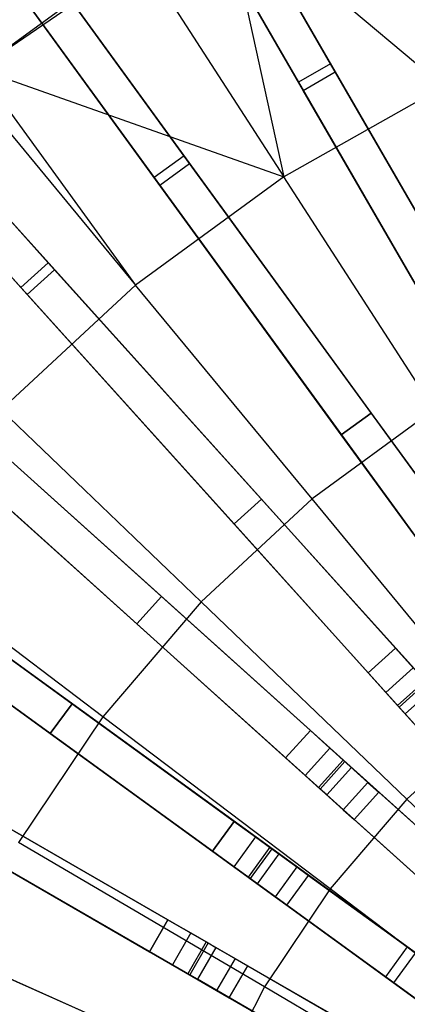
# Model space of a CAD drawing. Extents: x 0.4 to 55.5, y 0.4 to 55.5.
# Tile 42 of 103: x 23.4 to 24.9, y 29.9 to 34. Entities that reach past the tile are written whole.
import ezdxf

# ---------------------------------------------------------------- set-up
doc = ezdxf.new("R2010")
doc.units = 0
doc.header["$LTSCALE"] = 2.54
doc.layers.get('0').update_dxf_attribs({"color": 13, "linetype": 'CONTINUOUS'})

# ---------------------------------------------------------------- blocks, each defined once
blk = doc.blocks.new('M_STL')
at = {"color": 0}
for p, q in [((24.6329, 33.7716, 31.202), (22.9286, 36.7236, 30.6818)), ((24.6329, 33.7716, 31.202), (22.9286, 36.7236, 30.6818)), ((24.6521, 33.7383, 31.3579), (22.947, 36.6917, 30.841)), ((24.6521, 33.7383, 31.3579), (22.947, 36.6917, 30.841)), ((22.7987, 36.6486, 30.6818), (24.503, 33.6966, 31.202)), ((22.7987, 36.6486, 30.6818), (24.503, 33.6966, 31.202)), ((24.5222, 33.6633, 31.3579), (22.8171, 36.6167, 30.841)), ((24.5222, 33.6633, 31.3579), (22.8171, 36.6167, 30.841)), ((24.0382, 33.3976, 31.2017), (22.0343, 36.1556, 30.6813)), ((24.0382, 33.3976, 31.2017), (22.0343, 36.1556, 30.6813)), ((24.0608, 33.3664, 31.3576), (22.056, 36.1258, 30.8404)), ((24.0608, 33.3664, 31.3576), (22.056, 36.1258, 30.8404)), ((21.913, 36.0675, 30.6813), (23.9168, 33.3094, 31.2017)), ((21.913, 36.0675, 30.6813), (23.9168, 33.3094, 31.2017)), ((23.9395, 33.2783, 31.3576), (21.9347, 36.0376, 30.8404)), ((23.9395, 33.2783, 31.3576), (21.9347, 36.0376, 30.8404)), ((23.4864, 32.9624, 31.2016), (21.2051, 35.4961, 30.6811)), ((23.4864, 32.9624, 31.2016), (21.2051, 35.4961, 30.6811)), ((23.5122, 32.9338, 31.3575), (21.2298, 35.4687, 30.8402)), ((23.5122, 32.9338, 31.3575), (21.2298, 35.4687, 30.8402)), ((21.0936, 35.3957, 30.6811), (23.3749, 32.8621, 31.2016)), ((21.0936, 35.3957, 30.6811), (23.3749, 32.8621, 31.2016)), ((23.4007, 32.8334, 31.3575), (21.1183, 35.3683, 30.8402)), ((23.4007, 32.8334, 31.3575), (21.1183, 35.3683, 30.8402)), ((24.0867, 34.7177, 2.1748), (25.2785, 32.6534, 2.0501)), ((24.0867, 34.7177, 2.1748), (25.2785, 32.6534, 2.0501)), ((24.0905, 34.711, 2.3247), (25.2785, 32.6534, 2.2001)), ((24.0905, 34.711, 2.3247), (25.2785, 32.6534, 2.2001)), ((23.9568, 34.6427, 2.1748), (25.1486, 32.5784, 2.0501)), ((23.9568, 34.6427, 2.1748), (25.1486, 32.5784, 2.0501)), ((25.1486, 32.5784, 2.2001), (23.9606, 34.636, 2.3247)), ((25.1486, 32.5784, 2.2001), (23.9606, 34.636, 2.3247)), ((23.2024, 33.751, 202.0566), (24.1984, 34.4328, 202.0566)), ((23.2024, 33.751, 202.0566), (24.1984, 34.4328, 202.0566)), ((24.1984, 34.4328, 200.8566), (24.4435, 33.311, 200.306)), ((24.1984, 34.4328, 200.8566), (24.4435, 33.311, 200.306)), ((24.1984, 34.4328, 200.8566), (25.0926, 33.6785, 200.306)), ((24.1984, 34.4328, 200.8566), (25.0926, 33.6785, 200.306)), ((23.3973, 34.2797, 2.1748), (24.7985, 32.3511, 2.0501)), ((23.3973, 34.2797, 2.1748), (24.7985, 32.3511, 2.0501)), ((23.4018, 34.2735, 2.3247), (24.7985, 32.3511, 2.2001)), ((23.4018, 34.2735, 2.3247), (24.7985, 32.3511, 2.2001)), ((23.2024, 33.751, 200.8566), (23.8543, 34.2235, 200.8566)), ((23.2024, 33.751, 202.0566), (23.8543, 34.2235, 200.8566)), ((23.2024, 33.751, 200.8566), (23.8543, 34.2235, 200.8566)), ((23.2024, 33.751, 202.0566), (23.8543, 34.2235, 200.8566)), ((23.8543, 34.2235, 200.8566), (24.4435, 33.311, 200.306)), ((23.8543, 34.2235, 200.8566), (24.4435, 33.311, 200.306)), ((23.2759, 34.1915, 2.1748), (24.6772, 32.2629, 2.0501)), ((23.2759, 34.1915, 2.1748), (24.6772, 32.2629, 2.0501)), ((24.6772, 32.2629, 2.2001), (23.2805, 34.1853, 2.3247)), ((24.6772, 32.2629, 2.2001), (23.2805, 34.1853, 2.3247)), ((22.7575, 33.7719, 2.1748), (24.3528, 32.0002, 2.0501)), ((22.7575, 33.7719, 2.1748), (24.3528, 32.0002, 2.0501)), ((22.7627, 33.7662, 2.3248), (24.3528, 32.0002, 2.2001)), ((22.7627, 33.7662, 2.3248), (24.3528, 32.0002, 2.2001)), ((24.6329, 33.7716, 31.202), (24.503, 33.6966, 31.202)), ((24.6329, 33.7716, 31.202), (24.503, 33.6966, 31.202)), ((26.1763, 31.0984, 31.4844), (24.6329, 33.7716, 31.202)), ((26.1763, 31.0984, 31.4844), (24.6329, 33.7716, 31.202)), ((23.2024, 33.751, 200.8566), (23.8416, 32.8706, 200.306)), ((23.2024, 33.751, 200.8566), (23.8416, 32.8706, 200.306)), ((23.2024, 33.751, 200.8566), (24.4435, 33.311, 200.306)), ((23.2024, 33.751, 200.8566), (24.4435, 33.311, 200.306)), ((24.5222, 33.6633, 31.3579), (24.6521, 33.7383, 31.3579)), ((24.5222, 33.6633, 31.3579), (24.6521, 33.7383, 31.3579)), ((26.194, 31.0676, 31.6365), (24.6521, 33.7383, 31.3579)), ((26.194, 31.0676, 31.6365), (24.6521, 33.7383, 31.3579)), ((23.1504, 33.7085, 200.8566), (23.8416, 32.8706, 200.306)), ((23.1504, 33.7085, 200.8566), (23.8416, 32.8706, 200.306)), ((25.0926, 33.6785, 200.306), (24.4435, 33.311, 200.306)), ((25.0926, 33.6785, 200.306), (24.4435, 33.311, 200.306)), ((24.503, 33.6966, 31.202), (26.0464, 31.0234, 31.4844)), ((24.503, 33.6966, 31.202), (26.0464, 31.0234, 31.4844)), ((22.6461, 33.6715, 2.1748), (24.2413, 31.8998, 2.0501)), ((22.6461, 33.6715, 2.1748), (24.2413, 31.8998, 2.0501)), ((24.2413, 31.8998, 2.2001), (22.6512, 33.6658, 2.3248)), ((24.2413, 31.8998, 2.2001), (22.6512, 33.6658, 2.3248)), ((26.0641, 30.9926, 31.6365), (24.5222, 33.6633, 31.3579)), ((26.0641, 30.9926, 31.6365), (24.5222, 33.6633, 31.3579)), ((24.0382, 33.3976, 31.2017), (23.9168, 33.3094, 31.2017)), ((24.0382, 33.3976, 31.2017), (23.9168, 33.3094, 31.2017)), ((25.8529, 30.8998, 31.4843), (24.0382, 33.3976, 31.2017)), ((25.8529, 30.8998, 31.4843), (24.0382, 33.3976, 31.2017)), ((23.9395, 33.2783, 31.3576), (24.0608, 33.3664, 31.3576)), ((23.9395, 33.2783, 31.3576), (24.0608, 33.3664, 31.3576)), ((25.8739, 30.871, 31.6364), (24.0608, 33.3664, 31.3576)), ((25.8739, 30.871, 31.6364), (24.0608, 33.3664, 31.3576)), ((24.4435, 33.311, 200.306), (23.8416, 32.8706, 200.306)), ((24.4435, 33.311, 200.306), (23.8416, 32.8706, 200.306)), ((23.9168, 33.3094, 31.2017), (25.7316, 30.8116, 31.4843)), ((23.9168, 33.3094, 31.2017), (25.7316, 30.8116, 31.4843)), ((25.7525, 30.7828, 31.6364), (23.9395, 33.2783, 31.3576)), ((25.7525, 30.7828, 31.6364), (23.9395, 33.2783, 31.3576)), ((25.0545, 32.3649, 199.8429), (24.4435, 33.311, 200.306)), ((25.0545, 32.3649, 199.8429), (24.4435, 33.311, 200.306)), ((22.1745, 33.1999, 2.1748), (23.9462, 31.6047, 2.0501)), ((22.1745, 33.1999, 2.1748), (23.9462, 31.6047, 2.0501)), ((22.1802, 33.1948, 2.3248), (23.9462, 31.6047, 2.2001)), ((22.1802, 33.1948, 2.3248), (23.9462, 31.6047, 2.2001)), ((22.0741, 33.0885, 2.1748), (23.8458, 31.4932, 2.0501)), ((22.0741, 33.0885, 2.1748), (23.8458, 31.4932, 2.0501)), ((23.8458, 31.4932, 2.2001), (22.0798, 33.0833, 2.3248)), ((23.8458, 31.4932, 2.2001), (22.0798, 33.0833, 2.3248)), ((23.4864, 32.9624, 31.2016), (23.3749, 32.8621, 31.2016)), ((23.4864, 32.9624, 31.2016), (23.3749, 32.8621, 31.2016)), ((25.5526, 30.6677, 31.4843), (23.4864, 32.9624, 31.2016)), ((25.5526, 30.6677, 31.4843), (23.4864, 32.9624, 31.2016)), ((23.4007, 32.8334, 31.3575), (23.5122, 32.9338, 31.3575)), ((23.4007, 32.8334, 31.3575), (23.5122, 32.9338, 31.3575)), ((25.5764, 30.6413, 31.6364), (23.5122, 32.9338, 31.3575)), ((25.5764, 30.6413, 31.6364), (23.5122, 32.9338, 31.3575)), ((23.8416, 32.8706, 200.306), (23.2948, 32.3634, 200.306)), ((23.8416, 32.8706, 200.306), (23.2948, 32.3634, 200.306)), ((23.3749, 32.8621, 31.2016), (25.4411, 30.5674, 31.4843)), ((23.3749, 32.8621, 31.2016), (25.4411, 30.5674, 31.4843)), ((24.5583, 32.0018, 199.8429), (23.8416, 32.8706, 200.306)), ((24.5583, 32.0018, 199.8429), (23.8416, 32.8706, 200.306)), ((25.4649, 30.5409, 31.6364), (23.4007, 32.8334, 31.3575)), ((25.4649, 30.5409, 31.6364), (23.4007, 32.8334, 31.3575)), ((21.6545, 32.5701, 2.1748), (23.5831, 31.1688, 2.0501)), ((21.6545, 32.5701, 2.1748), (23.5831, 31.1688, 2.0501)), ((21.6607, 32.5655, 2.3247), (23.5831, 31.1688, 2.2001)), ((21.6607, 32.5655, 2.3247), (23.5831, 31.1688, 2.2001)), ((21.5663, 32.4487, 2.1748), (23.4949, 31.0475, 2.0501)), ((21.5663, 32.4487, 2.1748), (23.4949, 31.0475, 2.0501)), ((23.4949, 31.0475, 2.2001), (21.5725, 32.4442, 2.3247)), ((23.4949, 31.0475, 2.2001), (21.5725, 32.4442, 2.3247)), ((25.2786, 30.4049, 31.4843), (22.9839, 32.4711, 31.2016)), ((25.2786, 30.4049, 31.4843), (22.9839, 32.4711, 31.2016)), ((25.3051, 30.3811, 31.6364), (23.0126, 32.4453, 31.3575)), ((25.3051, 30.3811, 31.6364), (23.0126, 32.4453, 31.3575)), ((22.8836, 32.3596, 31.2016), (25.1783, 30.2934, 31.4843)), ((22.8836, 32.3596, 31.2016), (25.1783, 30.2934, 31.4843)), ((24.1075, 31.5836, 199.8429), (23.2948, 32.3634, 200.306)), ((24.1075, 31.5836, 199.8429), (23.2948, 32.3634, 200.306)), ((25.0545, 32.3649, 199.8429), (24.5583, 32.0018, 199.8429)), ((25.0545, 32.3649, 199.8429), (24.5583, 32.0018, 199.8429)), ((25.2047, 30.2696, 31.6364), (22.9122, 32.3338, 31.3575)), ((25.2047, 30.2696, 31.6364), (22.9122, 32.3338, 31.3575)), ((24.6772, 32.2629, 2.0501), (24.7985, 32.3511, 2.0501)), ((24.7985, 32.3511, 2.2001), (24.6772, 32.2629, 2.2001)), ((24.6772, 32.2629, 2.0501), (24.7985, 32.3511, 2.0501)), ((24.7985, 32.3511, 2.2001), (24.6772, 32.2629, 2.2001)), ((24.7985, 32.3511, 2.2001), (25.2773, 31.6921, 2.2001)), ((24.7985, 32.3511, 2.0501), (25.2773, 31.6921, 2.0501)), ((24.7985, 32.3511, 2.0501), (25.2773, 31.6921, 2.0501)), ((24.7985, 32.3511, 2.2001), (25.2773, 31.6921, 2.2001)), ((24.6772, 32.2629, 2.0501), (25.1559, 31.6039, 2.0501)), ((25.1559, 31.6039, 2.2001), (24.6772, 32.2629, 2.2001)), ((24.6772, 32.2629, 2.0501), (25.1559, 31.6039, 2.0501)), ((25.1559, 31.6039, 2.2001), (24.6772, 32.2629, 2.2001)), ((24.5583, 32.0018, 199.8429), (24.1075, 31.5836, 199.8429)), ((24.5583, 32.0018, 199.8429), (24.1075, 31.5836, 199.8429)), ((24.2413, 31.8998, 2.0501), (24.3528, 32.0002, 2.0501)), ((24.3528, 32.0002, 2.2001), (24.2413, 31.8998, 2.2001)), ((24.2413, 31.8998, 2.0501), (24.3528, 32.0002, 2.0501)), ((24.3528, 32.0002, 2.2001), (24.2413, 31.8998, 2.2001)), ((24.3528, 32.0002, 2.2001), (24.8978, 31.3949, 2.2001)), ((24.3528, 32.0002, 2.0501), (24.8978, 31.3949, 2.0501)), ((24.3528, 32.0002, 2.0501), (24.8978, 31.3949, 2.0501)), ((24.3528, 32.0002, 2.2001), (24.8978, 31.3949, 2.2001)), ((25.296, 31.1075, 199.4703), (24.5583, 32.0018, 199.8429)), ((25.296, 31.1075, 199.4703), (24.5583, 32.0018, 199.8429)), ((25.0344, 30.1144, 31.4843), (22.5366, 31.9292, 31.2017)), ((25.0344, 30.1144, 31.4843), (22.5366, 31.9292, 31.2017)), ((25.0632, 30.0935, 31.6364), (22.5677, 31.9065, 31.3576)), ((25.0632, 30.0935, 31.6364), (22.5677, 31.9065, 31.3576)), ((24.2413, 31.8998, 2.0501), (24.7863, 31.2945, 2.0501)), ((24.7863, 31.2945, 2.2001), (24.2413, 31.8998, 2.2001)), ((24.2413, 31.8998, 2.0501), (24.7863, 31.2945, 2.0501)), ((24.7863, 31.2945, 2.2001), (24.2413, 31.8998, 2.2001)), ((22.4484, 31.8078, 31.2017), (24.9462, 29.9931, 31.4843)), ((22.4484, 31.8078, 31.2017), (24.9462, 29.9931, 31.4843)), ((23.7083, 31.1159, 199.8429), (22.8106, 31.796, 200.306)), ((23.7083, 31.1159, 199.8429), (22.8106, 31.796, 200.306)), ((24.975, 29.9721, 31.6364), (22.4796, 31.7852, 31.3576)), ((24.975, 29.9721, 31.6364), (22.4796, 31.7852, 31.3576)), ((23.8458, 31.4932, 2.0501), (23.9462, 31.6047, 2.0501)), ((23.9462, 31.6047, 2.2001), (23.8458, 31.4932, 2.2001)), ((23.8458, 31.4932, 2.0501), (23.9462, 31.6047, 2.0501)), ((23.9462, 31.6047, 2.2001), (23.8458, 31.4932, 2.2001)), ((23.9462, 31.6047, 2.2001), (24.5515, 31.0597, 2.2001)), ((23.9462, 31.6047, 2.0501), (24.5515, 31.0597, 2.0501)), ((23.9462, 31.6047, 2.0501), (24.5515, 31.0597, 2.0501)), ((23.9462, 31.6047, 2.2001), (24.5515, 31.0597, 2.2001)), ((24.1075, 31.5836, 199.8429), (23.7083, 31.1159, 199.8429)), ((24.1075, 31.5836, 199.8429), (23.7083, 31.1159, 199.8429)), ((24.9441, 30.781, 199.4703), (24.1075, 31.5836, 199.8429)), ((24.9441, 30.781, 199.4703), (24.1075, 31.5836, 199.8429)), ((23.8458, 31.4932, 2.0501), (24.4511, 30.9482, 2.0501)), ((24.4511, 30.9482, 2.2001), (23.8458, 31.4932, 2.2001)), ((23.8458, 31.4932, 2.0501), (24.4511, 30.9482, 2.0501)), ((24.4511, 30.9482, 2.2001), (23.8458, 31.4932, 2.2001)), ((24.7863, 31.2945, 2.0501), (24.8978, 31.3949, 2.0501)), ((24.8978, 31.3949, 2.2001), (24.7863, 31.2945, 2.2001)), ((24.7863, 31.2945, 2.0501), (24.8978, 31.3949, 2.0501)), ((24.8978, 31.3949, 2.2001), (24.7863, 31.2945, 2.2001)), ((24.8978, 31.3949, 2.2001), (24.9697, 31.3151, 2.2274)), ((24.8978, 31.3949, 2.0501), (25.0176, 31.2619, 2.0955)), ((24.8978, 31.3949, 2.0501), (25.0176, 31.2619, 2.0955)), ((24.8978, 31.3949, 2.2001), (24.9697, 31.3151, 2.2274)), ((24.8226, 29.7996, 31.4844), (22.1494, 31.343, 31.202)), ((24.8226, 29.7996, 31.4844), (22.1494, 31.343, 31.202)), ((24.8534, 29.7819, 31.6365), (22.1827, 31.3238, 31.3579)), ((24.8534, 29.7819, 31.6365), (22.1827, 31.3238, 31.3579)), ((24.9697, 31.3151, 2.2274), (24.8582, 31.2147, 2.2274)), ((24.9697, 31.3151, 2.2274), (24.8582, 31.2147, 2.2274)), ((24.7863, 31.2945, 2.0501), (24.9061, 31.1615, 2.0955)), ((24.8582, 31.2147, 2.2274), (24.7863, 31.2945, 2.2001)), ((24.7863, 31.2945, 2.0501), (24.9061, 31.1615, 2.0955)), ((24.8582, 31.2147, 2.2274), (24.7863, 31.2945, 2.2001)), ((25.0176, 31.2619, 2.0955), (24.9061, 31.1615, 2.0955)), ((25.0176, 31.2619, 2.0955), (24.9061, 31.1615, 2.0955)), ((25.0241, 31.2546, 2.3026), (24.9127, 31.1543, 2.3026)), ((25.0241, 31.2546, 2.3026), (24.9127, 31.1543, 2.3026)), ((22.0744, 31.2131, 31.202), (24.7476, 29.6697, 31.4844)), ((22.0744, 31.2131, 31.202), (24.7476, 29.6697, 31.4844)), ((24.7784, 29.652, 31.6365), (22.1077, 31.1939, 31.3579)), ((24.7784, 29.652, 31.6365), (22.1077, 31.1939, 31.3579)), ((24.9127, 31.1543, 2.3026), (24.8582, 31.2147, 2.2274)), ((24.9127, 31.1543, 2.3026), (24.8582, 31.2147, 2.2274)), ((25.0479, 31.2282, 2.4076), (24.9364, 31.1278, 2.4076)), ((25.0479, 31.2282, 2.4076), (24.9364, 31.1278, 2.4076)), ((23.4949, 31.0475, 2.0501), (23.5831, 31.1688, 2.0501)), ((23.5831, 31.1688, 2.2001), (23.4949, 31.0475, 2.2001)), ((23.4949, 31.0475, 2.0501), (23.5831, 31.1688, 2.0501)), ((23.5831, 31.1688, 2.2001), (23.4949, 31.0475, 2.2001)), ((23.5831, 31.1688, 2.2001), (24.2421, 30.6901, 2.2001)), ((23.5831, 31.1688, 2.0501), (24.2421, 30.6901, 2.0501)), ((23.5831, 31.1688, 2.0501), (24.2421, 30.6901, 2.0501)), ((23.5831, 31.1688, 2.2001), (24.2421, 30.6901, 2.2001)), ((24.9061, 31.1615, 2.0955), (24.9969, 31.0607, 2.221)), ((24.9061, 31.1615, 2.0955), (24.9969, 31.0607, 2.221)), ((24.9364, 31.1278, 2.4076), (24.9127, 31.1543, 2.3026)), ((24.9364, 31.1278, 2.4076), (24.9127, 31.1543, 2.3026)), ((23.7083, 31.1159, 199.8429), (23.3661, 30.605, 199.8429)), ((23.7083, 31.1159, 199.8429), (23.3661, 30.605, 199.8429)), ((24.6324, 30.4158, 199.4703), (23.7083, 31.1159, 199.8429)), ((24.6324, 30.4158, 199.4703), (23.7083, 31.1159, 199.8429)), ((25.3674, 30.6492, 10.6684), (24.9364, 31.1278, 2.4076)), ((25.3674, 30.6492, 10.6684), (24.9364, 31.1278, 2.4076)), ((25.296, 31.1075, 199.4703), (24.9441, 30.781, 199.4703)), ((25.296, 31.1075, 199.4703), (24.9441, 30.781, 199.4703)), ((23.4949, 31.0475, 2.0501), (24.1539, 30.5687, 2.0501)), ((24.1539, 30.5687, 2.2001), (23.4949, 31.0475, 2.2001)), ((23.4949, 31.0475, 2.0501), (24.1539, 30.5687, 2.0501)), ((24.1539, 30.5687, 2.2001), (23.4949, 31.0475, 2.2001)), ((24.4511, 30.9482, 2.0501), (24.5515, 31.0597, 2.0501)), ((24.5515, 31.0597, 2.2001), (24.4511, 30.9482, 2.2001)), ((24.4511, 30.9482, 2.0501), (24.5515, 31.0597, 2.0501)), ((24.5515, 31.0597, 2.2001), (24.4511, 30.9482, 2.2001)), ((24.5515, 31.0597, 2.2001), (24.6313, 30.9878, 2.2274)), ((24.5515, 31.0597, 2.0501), (24.6845, 30.9399, 2.0955)), ((24.5515, 31.0597, 2.0501), (24.6845, 30.9399, 2.0955)), ((24.5515, 31.0597, 2.2001), (24.6313, 30.9878, 2.2274)), ((24.6313, 30.9878, 2.2274), (24.5309, 30.8763, 2.2274)), ((24.6313, 30.9878, 2.2274), (24.5309, 30.8763, 2.2274)), ((24.6313, 30.9878, 2.2274), (24.6918, 30.9334, 2.3026)), ((24.6313, 30.9878, 2.2274), (24.6918, 30.9334, 2.3026)), ((24.4511, 30.9482, 2.0501), (24.5841, 30.8284, 2.0955)), ((24.5309, 30.8763, 2.2274), (24.4511, 30.9482, 2.2001)), ((24.4511, 30.9482, 2.0501), (24.5841, 30.8284, 2.0955)), ((24.5309, 30.8763, 2.2274), (24.4511, 30.9482, 2.2001)), ((24.6845, 30.9399, 2.0955), (24.5841, 30.8284, 2.0955)), ((24.6845, 30.9399, 2.0955), (24.5841, 30.8284, 2.0955)), ((24.6918, 30.9334, 2.3026), (24.5914, 30.8219, 2.3026)), ((24.6918, 30.9334, 2.3026), (24.5914, 30.8219, 2.3026)), ((24.6845, 30.9399, 2.0955), (24.7853, 30.8491, 2.221)), ((24.6845, 30.9399, 2.0955), (24.7853, 30.8491, 2.221)), ((24.6918, 30.9334, 2.3026), (24.7182, 30.9096, 2.4076)), ((24.6918, 30.9334, 2.3026), (24.7182, 30.9096, 2.4076)), ((24.5914, 30.8219, 2.3026), (24.5309, 30.8763, 2.2274)), ((24.5914, 30.8219, 2.3026), (24.5309, 30.8763, 2.2274)), ((24.7182, 30.9096, 2.4076), (24.6178, 30.7981, 2.4076)), ((24.7182, 30.9096, 2.4076), (24.6178, 30.7981, 2.4076)), ((24.7182, 30.9096, 2.4076), (25.1968, 30.4786, 10.6684)), ((24.7182, 30.9096, 2.4076), (25.1968, 30.4786, 10.6684)), ((24.7853, 30.8491, 2.221), (24.6849, 30.7377, 2.221)), ((24.7853, 30.8491, 2.221), (24.6849, 30.7377, 2.221)), ((24.7853, 30.8491, 2.221), (24.8293, 30.8095, 2.3959)), ((24.7853, 30.8491, 2.221), (24.8293, 30.8095, 2.3959)), ((24.5841, 30.8284, 2.0955), (24.6849, 30.7377, 2.221)), ((24.5841, 30.8284, 2.0955), (24.6849, 30.7377, 2.221)), ((24.6178, 30.7981, 2.4076), (24.5914, 30.8219, 2.3026)), ((24.6178, 30.7981, 2.4076), (24.5914, 30.8219, 2.3026)), ((25.0964, 30.3672, 10.6684), (24.6178, 30.7981, 2.4076)), ((25.0964, 30.3672, 10.6684), (24.6178, 30.7981, 2.4076)), ((24.7289, 30.698, 2.3959), (24.8293, 30.8095, 2.3959)), ((24.7289, 30.698, 2.3959), (24.8293, 30.8095, 2.3959)), ((24.8293, 30.8095, 2.3959), (25.3079, 30.3786, 10.6567)), ((24.8293, 30.8095, 2.3959), (25.3079, 30.3786, 10.6567)), ((24.9441, 30.781, 199.4703), (24.6324, 30.4158, 199.4703)), ((24.9441, 30.781, 199.4703), (24.6324, 30.4158, 199.4703)), ((25.7993, 29.9605, 199.1905), (24.9441, 30.781, 199.4703)), ((25.7993, 29.9605, 199.1905), (24.9441, 30.781, 199.4703)), ((24.6456, 29.4643, 31.4845), (21.8267, 30.7193, 31.2025)), ((24.6456, 29.4643, 31.4845), (21.8267, 30.7193, 31.2025)), ((24.6849, 30.7377, 2.221), (24.7289, 30.698, 2.3959)), ((24.6849, 30.7377, 2.221), (24.7289, 30.698, 2.3959)), ((24.678, 29.4499, 31.6366), (21.8618, 30.7037, 31.3583)), ((24.678, 29.4499, 31.6366), (21.8618, 30.7037, 31.3583)), ((23.2676, 30.6974, 2.2001), (23.973, 30.2901, 2.2001)), ((23.2676, 30.6974, 2.0501), (23.973, 30.2901, 2.0501)), ((23.2676, 30.6974, 2.0501), (23.973, 30.2901, 2.0501)), ((23.2676, 30.6974, 2.2001), (23.973, 30.2901, 2.2001)), ((24.1539, 30.5687, 2.0501), (24.2421, 30.6901, 2.0501)), ((24.2421, 30.6901, 2.2001), (24.1539, 30.5687, 2.2001)), ((24.1539, 30.5687, 2.0501), (24.2421, 30.6901, 2.0501)), ((24.2421, 30.6901, 2.2001), (24.1539, 30.5687, 2.2001)), ((24.2421, 30.6901, 2.2001), (24.329, 30.6269, 2.2274)), ((24.2421, 30.6901, 2.0501), (24.3869, 30.5848, 2.0955)), ((24.2421, 30.6901, 2.0501), (24.3869, 30.5848, 2.0955)), ((24.2421, 30.6901, 2.2001), (24.329, 30.6269, 2.2274)), ((24.7289, 30.698, 2.3959), (25.2075, 30.2671, 10.6567)), ((24.7289, 30.698, 2.3959), (25.2075, 30.2671, 10.6567)), ((24.3653, 30.017, 199.4703), (23.3661, 30.605, 199.8429)), ((24.3653, 30.017, 199.4703), (23.3661, 30.605, 199.8429)), ((24.329, 30.6269, 2.2274), (24.2408, 30.5056, 2.2274)), ((24.329, 30.6269, 2.2274), (24.2408, 30.5056, 2.2274)), ((24.329, 30.6269, 2.2274), (24.3948, 30.5791, 2.3026)), ((24.329, 30.6269, 2.2274), (24.3948, 30.5791, 2.3026)), ((23.1926, 30.5675, 2.0501), (23.898, 30.1602, 2.0501)), ((23.898, 30.1602, 2.2001), (23.1926, 30.5675, 2.2001)), ((23.1926, 30.5675, 2.0501), (23.898, 30.1602, 2.0501)), ((23.898, 30.1602, 2.2001), (23.1926, 30.5675, 2.2001)), ((24.1539, 30.5687, 2.0501), (24.2987, 30.4635, 2.0955)), ((24.2408, 30.5056, 2.2274), (24.1539, 30.5687, 2.2001)), ((24.1539, 30.5687, 2.0501), (24.2987, 30.4635, 2.0955)), ((24.2408, 30.5056, 2.2274), (24.1539, 30.5687, 2.2001)), ((24.3869, 30.5848, 2.0955), (24.2987, 30.4635, 2.0955)), ((24.3869, 30.5848, 2.0955), (24.2987, 30.4635, 2.0955)), ((24.3948, 30.5791, 2.3026), (24.3066, 30.4578, 2.3026)), ((24.3948, 30.5791, 2.3026), (24.3066, 30.4578, 2.3026)), ((24.4236, 30.5582, 2.4076), (24.3354, 30.4369, 2.4076)), ((24.4236, 30.5582, 2.4076), (24.3354, 30.4369, 2.4076)), ((24.3869, 30.5848, 2.0955), (24.4966, 30.5051, 2.221)), ((24.3869, 30.5848, 2.0955), (24.4966, 30.5051, 2.221)), ((24.3948, 30.5791, 2.3026), (24.4236, 30.5582, 2.4076)), ((24.3948, 30.5791, 2.3026), (24.4236, 30.5582, 2.4076)), ((24.4236, 30.5582, 2.4076), (24.9446, 30.1797, 10.6684)), ((24.4236, 30.5582, 2.4076), (24.9446, 30.1797, 10.6684)), ((24.3066, 30.4578, 2.3026), (24.2408, 30.5056, 2.2274)), ((24.3066, 30.4578, 2.3026), (24.2408, 30.5056, 2.2274)), ((24.4966, 30.5051, 2.221), (24.4084, 30.3838, 2.221)), ((24.4966, 30.5051, 2.221), (24.4084, 30.3838, 2.221)), ((24.4966, 30.5051, 2.221), (24.5445, 30.4703, 2.3959)), ((24.4966, 30.5051, 2.221), (24.5445, 30.4703, 2.3959)), ((24.2987, 30.4635, 2.0955), (24.4084, 30.3838, 2.221)), ((24.2987, 30.4635, 2.0955), (24.4084, 30.3838, 2.221)), ((24.3354, 30.4369, 2.4076), (24.3066, 30.4578, 2.3026)), ((24.3354, 30.4369, 2.4076), (24.3066, 30.4578, 2.3026)), ((24.8564, 30.0583, 10.6684), (24.3354, 30.4369, 2.4076)), ((24.8564, 30.0583, 10.6684), (24.3354, 30.4369, 2.4076)), ((24.4564, 30.349, 2.3959), (24.5445, 30.4703, 2.3959)), ((24.4564, 30.349, 2.3959), (24.5445, 30.4703, 2.3959)), ((24.5445, 30.4703, 2.3959), (25.0656, 30.0918, 10.6567)), ((24.5445, 30.4703, 2.3959), (25.0656, 30.0918, 10.6567)), ((24.6324, 30.4158, 199.4703), (24.3653, 30.017, 199.4703)), ((24.6324, 30.4158, 199.4703), (24.3653, 30.017, 199.4703)), ((25.5771, 29.7002, 199.1905), (24.6324, 30.4158, 199.4703)), ((25.5771, 29.7002, 199.1905), (24.6324, 30.4158, 199.4703)), ((24.4084, 30.3838, 2.221), (24.4564, 30.349, 2.3959)), ((24.4084, 30.3838, 2.221), (24.4564, 30.349, 2.3959)), ((24.4564, 30.349, 2.3959), (24.9774, 29.9704, 10.6567)), ((24.4564, 30.349, 2.3959), (24.9774, 29.9704, 10.6567)), ((23.898, 30.1602, 2.0501), (23.973, 30.2901, 2.0501)), ((23.973, 30.2901, 2.2001), (23.898, 30.1602, 2.2001)), ((23.898, 30.1602, 2.0501), (23.973, 30.2901, 2.0501)), ((23.973, 30.2901, 2.2001), (23.898, 30.1602, 2.2001)), ((23.973, 30.2901, 2.2001), (24.066, 30.2364, 2.2274)), ((23.973, 30.2901, 2.0501), (24.128, 30.2006, 2.0955)), ((23.973, 30.2901, 2.0501), (24.128, 30.2006, 2.0955)), ((23.973, 30.2901, 2.2001), (24.066, 30.2364, 2.2274)), ((24.066, 30.2364, 2.2274), (23.991, 30.1065, 2.2274)), ((24.066, 30.2364, 2.2274), (23.991, 30.1065, 2.2274)), ((24.066, 30.2364, 2.2274), (24.1365, 30.1958, 2.3026)), ((24.066, 30.2364, 2.2274), (24.1365, 30.1958, 2.3026)), ((23.0031, 30.1956, 2.2001), (23.7472, 29.8643, 2.2001)), ((23.0031, 30.1956, 2.0501), (23.7472, 29.8643, 2.0501)), ((23.0031, 30.1956, 2.0501), (23.7472, 29.8643, 2.0501)), ((23.0031, 30.1956, 2.2001), (23.7472, 29.8643, 2.2001)), ((24.128, 30.2006, 2.0955), (24.053, 30.0707, 2.0955)), ((24.128, 30.2006, 2.0955), (24.053, 30.0707, 2.0955)), ((24.1365, 30.1958, 2.3026), (24.0615, 30.0659, 2.3026)), ((24.1365, 30.1958, 2.3026), (24.0615, 30.0659, 2.3026)), ((24.128, 30.2006, 2.0955), (24.2455, 30.1328, 2.221)), ((24.128, 30.2006, 2.0955), (24.2455, 30.1328, 2.221)), ((24.1365, 30.1958, 2.3026), (24.1673, 30.178, 2.4076)), ((24.1365, 30.1958, 2.3026), (24.1673, 30.178, 2.4076)), ((23.898, 30.1602, 2.0501), (24.053, 30.0707, 2.0955)), ((23.991, 30.1065, 2.2274), (23.898, 30.1602, 2.2001)), ((23.898, 30.1602, 2.0501), (24.053, 30.0707, 2.0955)), ((23.991, 30.1065, 2.2274), (23.898, 30.1602, 2.2001)), ((24.1673, 30.178, 2.4076), (24.0923, 30.0481, 2.4076)), ((24.1673, 30.178, 2.4076), (24.0923, 30.0481, 2.4076)), ((24.1673, 30.178, 2.4076), (24.725, 29.856, 10.6684)), ((24.1673, 30.178, 2.4076), (24.725, 29.856, 10.6684)), ((24.9446, 30.1797, 10.6684), (24.8564, 30.0583, 10.6684)), ((24.9446, 30.1797, 10.6684), (24.8564, 30.0583, 10.6684)), ((24.8911, 30.0331, 10.7958), (24.9793, 30.1545, 10.7958)), ((24.8911, 30.0331, 10.7958), (24.9793, 30.1545, 10.7958)), ((24.9446, 30.1797, 10.6684), (24.9793, 30.1545, 10.7958)), ((24.9446, 30.1797, 10.6684), (24.9793, 30.1545, 10.7958)), ((24.2455, 30.1328, 2.221), (24.1705, 30.0029, 2.221)), ((24.2455, 30.1328, 2.221), (24.1705, 30.0029, 2.221)), ((24.2455, 30.1328, 2.221), (24.2968, 30.1032, 2.3959)), ((24.2455, 30.1328, 2.221), (24.2968, 30.1032, 2.3959)), ((24.0615, 30.0659, 2.3026), (23.991, 30.1065, 2.2274)), ((24.0615, 30.0659, 2.3026), (23.991, 30.1065, 2.2274)), ((24.2218, 29.9733, 2.3959), (24.2968, 30.1032, 2.3959)), ((24.2218, 29.9733, 2.3959), (24.2968, 30.1032, 2.3959)), ((24.2968, 30.1032, 2.3959), (24.8545, 29.7812, 10.6567)), ((24.2968, 30.1032, 2.3959), (24.8545, 29.7812, 10.6567)), ((24.053, 30.0707, 2.0955), (24.1705, 30.0029, 2.221)), ((24.053, 30.0707, 2.0955), (24.1705, 30.0029, 2.221)), ((24.0923, 30.0481, 2.4076), (24.0615, 30.0659, 2.3026)), ((24.0923, 30.0481, 2.4076), (24.0615, 30.0659, 2.3026)), ((24.65, 29.7261, 10.6684), (24.0923, 30.0481, 2.4076)), ((24.65, 29.7261, 10.6684), (24.0923, 30.0481, 2.4076)), ((24.8911, 30.0331, 10.7958), (24.8564, 30.0583, 10.6684)), ((24.8911, 30.0331, 10.7958), (24.8564, 30.0583, 10.6684)), ((24.9705, 29.9754, 10.8876), (24.8911, 30.0331, 10.7958)), ((24.9705, 29.9754, 10.8876), (24.8911, 30.0331, 10.7958)), ((24.3653, 30.017, 199.4703), (24.1462, 29.5898, 199.4703)), ((24.3653, 30.017, 199.4703), (24.1462, 29.5898, 199.4703)), ((24.1705, 30.0029, 2.221), (24.2218, 29.9733, 2.3959)), ((24.1705, 30.0029, 2.221), (24.2218, 29.9733, 2.3959)), ((25.3867, 29.4158, 199.1905), (24.3653, 30.017, 199.4703)), ((25.3867, 29.4158, 199.1905), (24.3653, 30.017, 199.4703)), ((24.2218, 29.9733, 2.3959), (24.7795, 29.6513, 10.6567)), ((24.2218, 29.9733, 2.3959), (24.7795, 29.6513, 10.6567))]:
    blk.add_line(p, q, dxfattribs=at)

msp = doc.modelspace()

# ---------------------------------------------------------------- block references
at = {"color": 0}
msp.add_blockref('M_STL', (0, 0), dxfattribs=at)

doc.saveas('drawing.dxf')
